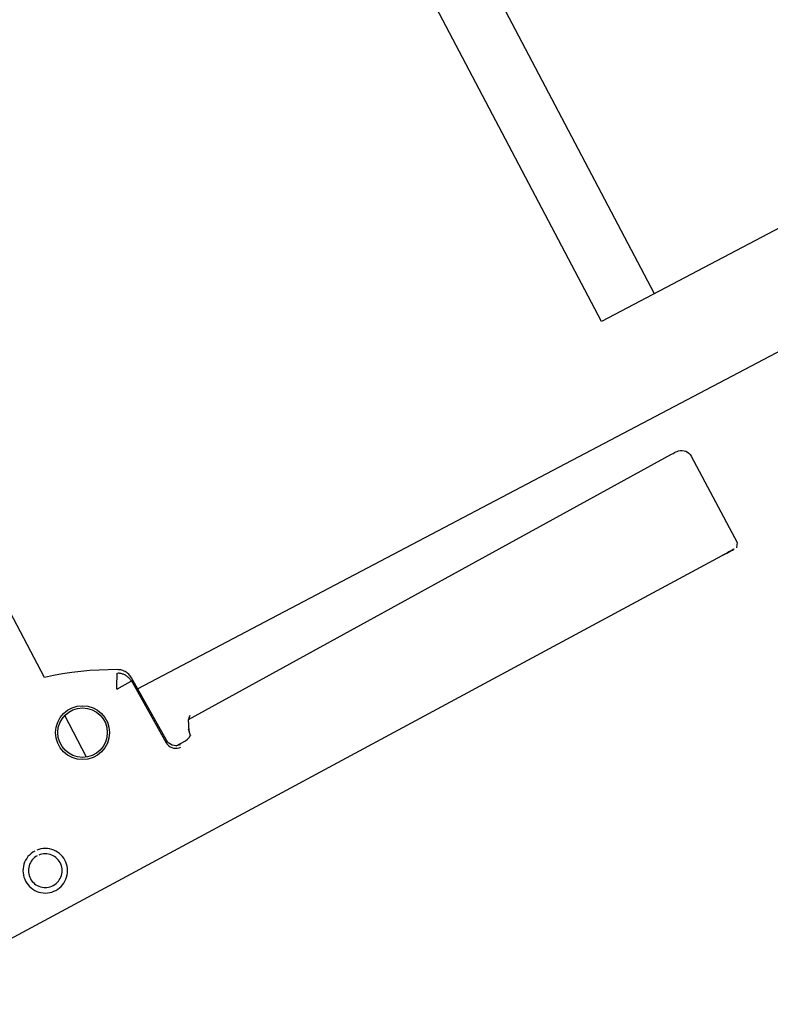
# Model space of a CAD drawing. Header units: metres. Extents: x 7408630 to 7411134, y 5569633 to 5570339.
# Tile 171 of 256: x 7410488.6286 to 7410488.6975, y 5569936.6141 to 5569936.7046. Entities that reach past the tile are written whole.
import ezdxf
from ezdxf.enums import TextEntityAlignment as Align

# ---------------------------------------------------------------- set-up
doc = ezdxf.new("R2010")
doc.units = ezdxf.units.M
doc.header["$MEASUREMENT"] = 0
doc.layers.add('0-wypos-sanitarne', color=1, linetype='Continuous')
doc.layers.add('OPIS POM NOWE', color=140, linetype='Continuous', lineweight=5)
doc.layers.add('Opis_pom', color=9, linetype='Continuous', lineweight=18)
doc.styles.add('ARIAL', font='tahoma.ttf')

# ---------------------------------------------------------------- blocks, each defined once
blk = doc.blocks.new('99400_TOP')
for points in [[(0.1986390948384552, 0.1646989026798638), (0.1117342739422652, 0.1638652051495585)], [(0.1638577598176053, 0.1560678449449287), (0.1640908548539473, 0.1560227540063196), (0.1642507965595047, 0.1559550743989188), (0.1643976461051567, 0.1558597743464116), (0.1645262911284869, 0.1557396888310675), (0.1646315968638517, 0.1555991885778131), (0.1647109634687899, 0.1554420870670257), (0.1647613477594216, 0.1552737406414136), (0.164781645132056, 0.1550990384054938), (0.1649597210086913, 0.1485351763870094), (0.1649680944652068, 0.1484212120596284), (0.1649829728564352, 0.1483207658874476), (0.1650050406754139, 0.1482196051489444), (0.1650340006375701, 0.1481203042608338), (0.1650696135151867, 0.1480235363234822), (0.1651117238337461, 0.1479295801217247), (0.1651601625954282, 0.1478387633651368), (0.1652147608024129, 0.1477514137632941), (0.1652753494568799, 0.1476678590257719), (0.1653464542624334, 0.1475832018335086), (0.1654215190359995, 0.1475059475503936), (0.1655005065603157, 0.1474354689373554), (0.1655838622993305, 0.1473711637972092), (0.165670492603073, 0.1473133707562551), (0.165759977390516, 0.1472622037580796), (0.1665076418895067, 0.1468765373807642), (0.1672658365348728, 0.146512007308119), (0.1680339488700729, 0.1461688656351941), (0.1688113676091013, 0.1458473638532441), (0.1695974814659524, 0.1455477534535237), (0.1703916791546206, 0.1452702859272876), (0.1711933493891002, 0.1450152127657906), (0.1720018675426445, 0.1447827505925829), (0.1720018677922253, 0.08031715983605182)], [(0.1650997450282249, 0.1487050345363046), (0.1649208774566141, 0.1552963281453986), (0.1649013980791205, 0.1554669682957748), (0.1648532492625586, 0.1556317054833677), (0.1647773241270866, 0.15578592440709), (0.1646764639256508, 0.1559247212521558), (0.1645529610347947, 0.1560443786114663), (0.1644112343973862, 0.1561409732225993), (0.1642545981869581, 0.1562120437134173), (0.1640886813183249, 0.1562551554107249), (0.1639117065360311, 0.1562693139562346)], [(0.1720018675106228, 0.1530538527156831), (0.1720018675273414, 0.1487354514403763)], [(0.1649285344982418, 0.1496802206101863), (-0.1647679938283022, 0.1496802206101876)], [(-0.1184726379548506, 0.0496799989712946), (-0.1184726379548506, 0.1396802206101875), (0.1115273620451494, 0.1396802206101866), (0.1115273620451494, 0.0496799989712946)], [(0.1060236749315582, 0.1396802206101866), (0.1060236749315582, 0.0496799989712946)]]:
    blk.add_lwpolyline(points)
blk.add_lwpolyline([(0.1642372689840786, 0.1559621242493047), (0.1632736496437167, 0.1559528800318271), (0.1630435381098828, 0.1559236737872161), (0.162826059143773, 0.1558421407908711), (0.1626241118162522, 0.1557064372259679), (0.1626483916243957, 0.1557497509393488), (0.1625865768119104, 0.1555515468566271), (0.1625669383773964, 0.1553450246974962, -0.1574318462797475), (0.1623839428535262, 0.1547584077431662), (0.1621006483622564, 0.1543570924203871, -0.241147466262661), (0.1612932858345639, 0.1539338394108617), (0.1115022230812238, 0.1534561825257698), (0.1113368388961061, 0.1534548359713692), (0.1111889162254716, 0.1534541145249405), (0.1110723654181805, 0.1534541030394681), (0.1109378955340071, 0.1534570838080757), (0.1107790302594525, 0.1534793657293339), (0.1106189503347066, 0.1535293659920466), (0.1104692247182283, 0.1536054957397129), (0.1103339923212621, 0.1537060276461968), (0.1102177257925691, 0.1538274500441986), (0.1101232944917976, 0.1539670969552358), (0.1100537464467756, 0.1541201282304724), (0.1100107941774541, 0.1542831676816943), (0.1099957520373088, 0.1544504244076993), (0.1099484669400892, 0.163445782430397), (0.1102251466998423, 0.1638377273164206)], format="xyb")
for points in [[(0.1802429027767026, 0.1584770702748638), (0.1804434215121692, 0.1584888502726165), (0.1806418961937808, 0.1585202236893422), (0.1808364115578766, 0.158570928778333), (0.1810251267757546, 0.1586405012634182), (0.1812060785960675, 0.1587282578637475), (0.1813772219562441, 0.1588331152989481), (0.1815372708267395, 0.1589541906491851), (0.1816849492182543, 0.1590906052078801), (0.1818185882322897, 0.1592409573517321), (0.1819366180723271, 0.1594033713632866), (0.1820381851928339, 0.1595765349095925), (0.1821224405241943, 0.1597591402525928), (0.1821883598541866, 0.1599491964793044), (0.1822352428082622, 0.1601444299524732), (0.1822628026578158, 0.1603432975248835), (0.1822707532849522, 0.1605442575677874), (0.1822589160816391, 0.1607450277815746), (0.1822275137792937, 0.1609433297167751), (0.1821768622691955, 0.1611376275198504), (0.182107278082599, 0.1613263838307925), (0.1820195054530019, 0.161507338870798), (0.1819146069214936, 0.1616785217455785), (0.1817934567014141, 0.1618386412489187), (0.1816569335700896, 0.1619864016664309), (0.1815066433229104, 0.1621199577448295), (0.1813442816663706, 0.1622379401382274), (0.181171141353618, 0.1623394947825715), (0.1809885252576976, 0.1624237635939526), (0.1807984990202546, 0.1624897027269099), (0.180603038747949, 0.1625366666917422), (0.1804039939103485, 0.1625642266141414), (0.1802032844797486, 0.1625721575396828), (0.1800027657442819, 0.1625603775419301), (0.1798042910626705, 0.1625290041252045), (0.1796097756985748, 0.1624782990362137), (0.1794210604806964, 0.1624087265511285), (0.1792401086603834, 0.1623209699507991), (0.1790689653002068, 0.1622161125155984), (0.1789089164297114, 0.1620950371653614), (0.1787612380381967, 0.1619586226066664), (0.1786275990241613, 0.1618082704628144), (0.178509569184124, 0.1616458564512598), (0.1784080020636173, 0.161472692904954), (0.1783237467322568, 0.1612900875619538), (0.1782578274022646, 0.1611000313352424), (0.178210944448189, 0.1609047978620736), (0.1781833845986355, 0.1607059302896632), (0.178175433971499, 0.1605049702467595), (0.178187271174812, 0.1603042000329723), (0.1782186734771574, 0.1601058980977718), (0.1782693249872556, 0.1599116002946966), (0.178338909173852, 0.1597228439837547), (0.1784266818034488, 0.1595418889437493), (0.178531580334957, 0.159370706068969), (0.1786527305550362, 0.1592105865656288), (0.1787892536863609, 0.1590628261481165), (0.1789395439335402, 0.1589292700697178), (0.17910190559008, 0.1588112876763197), (0.1792750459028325, 0.1587097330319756), (0.1794576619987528, 0.1586254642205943), (0.1796476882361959, 0.1585595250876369), (0.1798431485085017, 0.1585125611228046), (0.1800421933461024, 0.1584850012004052)], [(0.1802350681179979, 0.1589683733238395), (0.1803868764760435, 0.1589772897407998), (0.1805368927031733, 0.1590009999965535), (0.180684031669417, 0.1590393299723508), (0.1808267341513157, 0.1590919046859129), (0.1809634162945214, 0.1591581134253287), (0.1810930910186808, 0.1592374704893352), (0.1812144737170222, 0.1593292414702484), (0.1813262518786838, 0.1594324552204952), (0.1814273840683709, 0.159546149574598), (0.1815168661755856, 0.1596691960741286), (0.181593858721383, 0.1598004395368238), (0.1816576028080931, 0.1599385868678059), (0.1817074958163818, 0.1600823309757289), (0.1817430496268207, 0.1602302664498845), (0.181763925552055, 0.160380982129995), (0.1817699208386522, 0.160533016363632), (0.1817609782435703, 0.1606849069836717), (0.1817371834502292, 0.1608351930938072), (0.1816987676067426, 0.1609824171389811), (0.1816460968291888, 0.1611251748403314), (0.1815796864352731, 0.1612620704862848), (0.1815001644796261, 0.1613918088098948), (0.1814083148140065, 0.1615131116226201), (0.1813049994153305, 0.1616248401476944), (0.1811912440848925, 0.1617258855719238), (0.1810681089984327, 0.1618153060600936), (0.1809369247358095, 0.1618921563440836), (0.1807989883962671, 0.161955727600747), (0.180655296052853, 0.1620055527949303), (0.1805074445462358, 0.1620410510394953), (0.1803570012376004, 0.1620618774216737), (0.1802050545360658, 0.1620678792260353), (0.180053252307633, 0.1620589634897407), (0.1799032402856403, 0.1620352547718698), (0.179756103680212, 0.1619969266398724), (0.1796134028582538, 0.1619443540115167), (0.1794767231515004, 0.1618781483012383), (0.1793470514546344, 0.1617987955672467), (0.1792256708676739, 0.1617070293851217), (0.1791138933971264, 0.1616038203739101), (0.1790127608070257, 0.1614901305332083), (0.1789232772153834, 0.1613670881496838), (0.1788462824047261, 0.1612358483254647), (0.178782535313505, 0.1610977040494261), (0.1787326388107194, 0.1609539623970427), (0.1786970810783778, 0.1608060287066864), (0.1786762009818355, 0.1606553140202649), (0.1786702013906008, 0.1605032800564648), (0.1786791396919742, 0.1603513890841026), (0.1787029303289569, 0.1602011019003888), (0.1787413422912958, 0.1600538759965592), (0.1787940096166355, 0.159911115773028), (0.1788604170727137, 0.1597742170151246), (0.1789399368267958, 0.1596444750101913), (0.1790317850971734, 0.1595231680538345), (0.1791351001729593, 0.1594114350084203), (0.1792488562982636, 0.1593103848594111), (0.1793719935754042, 0.1592209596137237), (0.1795031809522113, 0.1591441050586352), (0.1796411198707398, 0.1590805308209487), (0.1797848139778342, 0.1590307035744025), (0.1799326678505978, 0.1589952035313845), (0.1800831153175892, 0.158974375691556)], [(0.1658711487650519, 0.1475357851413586), (0.1658231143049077, 0.1475649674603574), (0.1657737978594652, 0.1475979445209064), (0.1657275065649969, 0.1476313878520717), (0.1656834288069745, 0.147665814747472), (0.1656313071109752, 0.1477101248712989), (0.1655808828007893, 0.147757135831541), (0.1655323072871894, 0.1478068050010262), (0.165485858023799, 0.147858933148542), (0.1654419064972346, 0.1479131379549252), (0.165400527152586, 0.1479693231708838), (0.1653617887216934, 0.1480273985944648), (0.1653257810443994, 0.1480872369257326), (0.1652926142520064, 0.1481486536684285), (0.1652623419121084, 0.1482115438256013), (0.1652350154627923, 0.148275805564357), (0.1652107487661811, 0.1483411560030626), (0.1651896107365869, 0.1484073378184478), (0.1651716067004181, 0.1484742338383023), (0.1651562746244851, 0.1485440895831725), (0.1651458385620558, 0.1486036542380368), (0.1651385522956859, 0.1486586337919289), (0.1651330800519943, 0.1487158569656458), (0.1651296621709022, 0.1487749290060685), (0.1651807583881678, 0.1487944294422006), (0.1664294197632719, 0.1488380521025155), (0.166484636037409, 0.1488405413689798), (0.1665420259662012, 0.1488405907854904), (0.166593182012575, 0.1488598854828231), (0.166641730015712, 0.148834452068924), (0.16661275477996, 0.1487862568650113), (0.1665815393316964, 0.1487398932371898), (0.1665552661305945, 0.1486870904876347), (0.1665255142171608, 0.1486337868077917), (0.1659423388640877, 0.1475444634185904)]]:
    blk.add_lwpolyline(points, close=True)
for centre, radius in [((0.1712867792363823, 0.150896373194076), 0.002474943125), ((0.171285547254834, 0.150894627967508), 0.002274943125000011)]:
    blk.add_circle(centre, radius)
for centre, major_axis, ratio, start_param, end_param in [((0.1117250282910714, 0.163852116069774), (0.001499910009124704, 1.447014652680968e-05), 0.008666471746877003, 1.564548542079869, 3.135352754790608), ((0.1114483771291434, 0.1634602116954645), (-0.001499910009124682, -1.447014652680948e-05), 0.008666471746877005, 6.276937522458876, 6.283143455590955), ((0.1632643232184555, 0.1569528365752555), (9.592783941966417e-06, -0.0009999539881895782), 0.006243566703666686, 4.401013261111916e-13, 0.008666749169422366)]:
    blk.add_ellipse(centre, major_axis=major_axis, ratio=ratio, start_param=start_param, end_param=end_param)
blk = doc.blocks.new('A$Cff2eaf8b')
blk.add_blockref('99400_TOP', (-1.93500011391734e-06, -0.08217999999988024))
blk = doc.blocks.new('A$C142d3faa')
at = {"layer": '0-wypos-sanitarne', "xscale": 100, "yscale": 100, "zscale": 100, "rotation": 180}
blk.add_blockref('A$Cff2eaf8b', (1484.261540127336, 4543.236640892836), dxfattribs=at)
at = {"layer": 'OPIS POM NOWE', "style": 'ARIAL'}
for tag, p in [('E1,4', (2085.453509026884, 1677.902724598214)), ('E1,4', (2642.565068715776, 1467.098580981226)), ('E1,4', (2887.554946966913, 1334.669140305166)), ('E1,1', (2346.15172770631, 945.3069204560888)), ('E1,2', (2380.289767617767, 731.4605824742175)), ('E1,4', (3248.926969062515, 423.5622677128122)), ('E1,3', (2269.290473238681, 389.8474601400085)), ('E1,5', (4145.396889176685, -41.41678165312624))]:
    blk.add_attdef(tag, text='', height=23.936, dxfattribs=at).set_placement(p, align=Align.MIDDLE_CENTER)
at = {"layer": 'Opis_pom', "ltscale": 0.7, "style": 'ARIAL'}
for tag, p in [('B1,18', (784.175454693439, 4749.376909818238)), ('B1,21', (1474.160621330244, 4744.552251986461)), ('B1/17', (593.1950013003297, 4721.360037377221)), ('1,23', (2643.879736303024, 4721.360037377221)), ('1,22', (2015.997302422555, 4715.619925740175)), ('A1,1', (-123.2752701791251, 4710.792713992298)), ('B1,1', (2964.213888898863, 4687.194759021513)), ('B1,19', (983.4770436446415, 4684.250472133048)), ('A1,6', (-365.3793687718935, 4657.226791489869)), ('A1,16', (198.2072643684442, 4631.436355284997)), ('B1,20', (1267.194878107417, 4624.632454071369)), ('B1,3', (3298.013043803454, 4567.235815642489)), ('B1,4', (4545.109849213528, 4480.622250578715)), ('A1,5', (-782.1155021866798, 4446.932694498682)), ('A1,2', (-186.9193724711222, 4425.112318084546)), ('A1,15', (198.2072643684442, 4391.000839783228)), ('B1,2', (2872.012077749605, 4302.459186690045)), ('A1,3', (-121.2895641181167, 4150.905633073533)), ('B1,8', (2427.383192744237, 4053.123158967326)), ('B1,6', (4754.926236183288, 3940.334623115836)), ('A1,4', (-837.6792277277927, 3920.772192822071)), ('B1,14', (401.2060605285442, 3890.998977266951)), ('B1,13', (1255.283140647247, 3857.264790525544)), ('B1,5', (4487.887436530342, 3854.524062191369)), ('B1,10', (1961.599271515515, 3852.276071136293)), ('B1,9', (2126.781835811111, 3827.246892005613)), ('B1,7', (3203.179523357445, 3799.68363001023)), ('B1,11', (2118.658790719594, 3658.838670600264)), ('B1,12', (1949.477289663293, 3633.257187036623)), ('C1,2', (2894.604733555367, 3427.283363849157)), ('C1,3', (2160.246723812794, 3198.455877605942)), ('C1,1', (3129.25555325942, 2706.44898945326)), ('C1,4', (2077.339235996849, 2485.413103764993)), ('C1,5', (2131.383208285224, 2180.309788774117)), ('C1,10', (3196.043433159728, 2172.920878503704)), ('C1,9', (3215.995519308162, 1907.634199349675)), ('C1,6', (2168.073843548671, 1819.58528353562)), ('D0,18', (1348.653176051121, 1483.781635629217)), ('C1,8', (2890.195548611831, 1472.29709332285)), ('C1,7', (2247.746238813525, 1432.404889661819)), ('D,03', (680.1466722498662, 1361.206844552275)), ('D0,15', (1769.826019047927, 1360.285680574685)), ('D,07', (301.6534830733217, 1339.208595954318)), ('D0,6', (-189.623502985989, 1299.117330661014)), ('D0,8', (-573.6059719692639, 1280.794415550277)), ('D0,2', (1011.718833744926, 1184.667071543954)), ('D0,4', (520.2942003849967, 1181.603761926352)), ('D0,14', (1790.011409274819, 1156.002015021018)), ('D,05', (264.3299696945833, 1077.697489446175)), ('D0,13', (1760.78024321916, 974.2700197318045)), ('D0,09', (-770.0709432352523, 944.5551283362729)), ('D0,1', (999.9887503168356, 928.6062601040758)), ('D0,10', (-751.0723892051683, 564.5580135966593)), ('D0,11', (-751.0723892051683, 336.7382673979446)), ('D0,12', (198.7439030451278, 306.3970252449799))]:
    blk.add_attdef(tag, text='', height=11.968, dxfattribs=at).set_placement(p, align=Align.MIDDLE_CENTER)

msp = doc.modelspace()

# ---------------------------------------------------------------- block references
at = {"xscale": 0.01, "yscale": 0.01, "zscale": 0.01, "rotation": 27.75854060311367}
msp.add_blockref('A$C142d3faa', (7410496.779402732, 5569889.662845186), dxfattribs=at)

doc.saveas('drawing.dxf')
